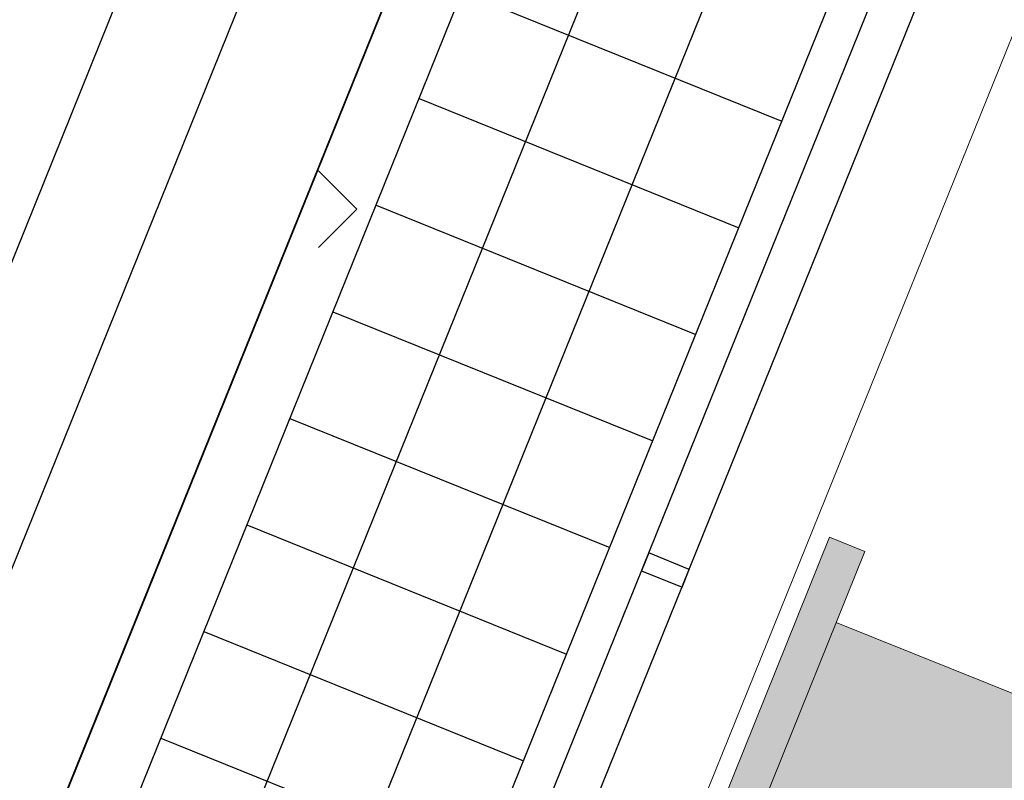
# Model space of a CAD drawing. Header units: millimetres. Extents: x -526411 to -400573, y 47353 to 130199.
# Tile 250 of 256: x -486087 to -483517, y 92877 to 94862. Entities that reach past the tile are written whole.
import ezdxf

# ---------------------------------------------------------------- set-up
doc = ezdxf.new("R2010")
doc.units = ezdxf.units.MM
for name, color, linetype, lineweight in [('01_ALGEMEEN', 7, 'Continuous', 18), ('A-FLOR', 192, 'Continuous', 18), ('I-FURN', 30, 'Continuous', 18), ('m-pg-03_AI_dwg', 8, 'Continuous', 18)]:
    doc.layers.add(name, color=color, linetype=linetype, lineweight=lineweight)

# ---------------------------------------------------------------- blocks, each defined once
blk = doc.blocks.new('80_KA_CE2_coupe werkplek 2P - Type 2-221680-3e Verdieping - Percelen telling LI')
at = {"layer": 'I-FURN'}
for points in [[(925, -1053.4), (925, 1046.6), (825, 1046.6), (825, 46.6), (-825, 46.6), (-825, 1046.6), (-925, 1046.6), (-925, -1053.4), (-825, -1053.4), (-825, -53.4), (825, -53.4), (825, -1053.4)], [(825, 46.6), (825, 846.6), (-825, 846.6), (-825, 46.6), (815, 46.6)], [(825, -853.4), (825, -53.4), (-825, -53.4), (-825, -853.4), (748.2, -853.4)]]:
    blk.add_hatch(color=122, dxfattribs=at).paths.add_polyline_path(points, flags=0)
for p, q in [((-925, 1046.6), (-925, -1053.4)), ((-825, 1046.6), (-925, 1046.6)), ((-825, 46.6), (-825, 1046.6)), ((925, 1046.6), (825, 1046.6)), ((825, 1046.6), (825, 46.6)), ((925, -1053.4), (925, 1046.6)), ((825, 846.6), (-825, 846.6)), ((290.1, 249.5), (290.1, 286.6)), ((760, 286.6), (290.1, 286.6)), ((760, 249.5), (760, 286.6)), ((440.8, 261.2), (609.2, 261.2)), ((465.5, 121.3), (440.8, 261.2)), ((483.4, 261.2), (465.5, 121.3)), ((566.6, 261.2), (584.3, 122.6)), ((609.2, 261.2), (584.5, 121.2)), ((290.1, 249.5), (760, 249.5)), ((584.5, 121.2), (465.5, 121.3)), ((825, 46.6), (-825, 46.6)), ((-825, -1053.4), (-825, -53.4)), ((-825, -53.4), (825, -53.4)), ((825, -53.4), (825, -1053.4)), ((-499.2, -275.7), (-474.5, -135.8)), ((-474.5, -135.8), (-355.5, -135.9)), ((-456.6, -275.7), (-474.3, -137.2)), ((-373.4, -275.7), (-355.5, -135.9)), ((-355.5, -135.9), (-330.8, -275.7)), ((-650, -264), (-650, -301.1)), ((-180.1, -264), (-650, -264)), ((-330.8, -275.7), (-499.2, -275.7)), ((-180.1, -264), (-180.1, -301.1)), ((-650, -301.1), (-180.1, -301.1)), ((-825, -853.4), (825, -853.4)), ((-925, -1053.4), (-825, -1053.4)), ((825, -1053.4), (925, -1053.4))]:
    blk.add_line(p, q, dxfattribs=at)
blk = doc.blocks.new('m-pg-03_AI_dwg_block 3-638971-3e Verdieping - Percelen telling LI')
at = {"layer": '01_ALGEMEEN', "color": 253, "lineweight": 25}
blk.add_line((-872.72, 400.3), (-877.24, 404.8), dxfattribs=at)
blk = doc.blocks.new('m-pg-03_AI_dwg_block 4-638972-3e Verdieping - Percelen telling LI')
at = {"layer": '01_ALGEMEEN', "color": 253, "lineweight": 25}
blk.add_line((-877.24, 395.8), (-872.72, 400.3), dxfattribs=at)
blk = doc.blocks.new('m-pg-03_AI_dwg_block 5-638973-3e Verdieping - Percelen telling LI')
at = {"layer": '01_ALGEMEEN', "color": 253, "lineweight": 25}
blk.add_line((-996.93, -32.42), (-627.11, 882.92), dxfattribs=at)
blk = doc.blocks.new('m-pg-03_AI_dwg_block 6-638974-3e Verdieping - Percelen telling LI')
at = {"layer": '01_ALGEMEEN', "color": 253, "lineweight": 25}
blk.add_line((-993.86, -38.52), (-620.66, 885.17), dxfattribs=at)
blk = doc.blocks.new('m-pg-03_AI_dwg_block 7-638975-3e Verdieping - Percelen telling LI')
at = {"layer": '01_ALGEMEEN', "color": 253, "lineweight": 25}
blk.add_line((-1062.38, 25.11), (-707.08, 904.54), dxfattribs=at)
blk = doc.blocks.new('m-pg-03_AI_dwg_block 11-638979-3e Verdieping - Percelen telling LI')
at = {"layer": '01_ALGEMEEN', "color": 253, "lineweight": 25}
blk.add_line((-1037.5, -12.62), (-670.56, 895.62), dxfattribs=at)
blk = doc.blocks.new('m-pg-03_AI_dwg_block 12-638980-3e Verdieping - Percelen telling LI')
at = {"layer": '01_ALGEMEEN', "color": 253, "lineweight": 25}
blk.add_line((-999.93, -27.81), (-632.97, 880.43), dxfattribs=at)
blk = doc.blocks.new('m-pg-03_AI_dwg_block 331-639299-3e Verdieping - Percelen telling LI')
at = {"layer": '01_ALGEMEEN', "color": 253, "lineweight": 25}
blk.add_line((-870.48, 400.78), (-832.89, 385.59), dxfattribs=at)
blk = doc.blocks.new('m-pg-03_AI_dwg_block 332-639300-3e Verdieping - Percelen telling LI')
at = {"layer": '01_ALGEMEEN', "color": 253, "lineweight": 25}
blk.add_line((-865.42, 413.31), (-827.84, 398.13), dxfattribs=at)
blk = doc.blocks.new('m-pg-03_AI_dwg_block 333-639301-3e Verdieping - Percelen telling LI')
at = {"layer": '01_ALGEMEEN', "color": 253, "lineweight": 25}
blk.add_line((-860.35, 425.83), (-822.77, 410.65), dxfattribs=at)
blk = doc.blocks.new('m-pg-03_AI_dwg_block 334-639302-3e Verdieping - Percelen telling LI')
at = {"layer": '01_ALGEMEEN', "color": 253, "lineweight": 25}
blk.add_line((-875.54, 388.26), (-837.96, 373.07), dxfattribs=at)
blk = doc.blocks.new('m-pg-03_AI_dwg_block 335-639303-3e Verdieping - Percelen telling LI')
at = {"layer": '01_ALGEMEEN', "color": 253, "lineweight": 25}
blk.add_line((-880.6, 375.72), (-843.01, 360.54), dxfattribs=at)
blk = doc.blocks.new('m-pg-03_AI_dwg_block 336-639304-3e Verdieping - Percelen telling LI')
at = {"layer": '01_ALGEMEEN', "color": 253, "lineweight": 25}
blk.add_line((-885.66, 363.2), (-848.08, 348.01), dxfattribs=at)
blk = doc.blocks.new('m-pg-03_AI_dwg_block 337-639305-3e Verdieping - Percelen telling LI')
at = {"layer": '01_ALGEMEEN', "color": 253, "lineweight": 25}
blk.add_line((-913.77, 314.8), (-862.14, 442.58), dxfattribs=at)
blk = doc.blocks.new('m-pg-03_AI_dwg_block 338-639306-3e Verdieping - Percelen telling LI')
at = {"layer": '01_ALGEMEEN', "color": 253, "lineweight": 25}
blk.add_line((-895.78, 338.15), (-858.2, 322.96), dxfattribs=at)
blk = doc.blocks.new('m-pg-03_AI_dwg_block 339-639307-3e Verdieping - Percelen telling LI')
at = {"layer": '01_ALGEMEEN', "color": 253, "lineweight": 25}
blk.add_line((-890.73, 350.67), (-853.14, 335.49), dxfattribs=at)
blk = doc.blocks.new('m-pg-03_AI_dwg_block 349-639317-3e Verdieping - Percelen telling LI')
at = {"layer": '01_ALGEMEEN', "color": 253, "lineweight": 25}
blk.add_line((-928.38, 320.72), (-876.76, 448.49), dxfattribs=at)
blk = doc.blocks.new('m-pg-03_AI_dwg_block 394-639362-3e Verdieping - Percelen telling LI')
at = {"layer": '01_ALGEMEEN', "color": 253, "lineweight": 25, "flags": 128}
blk.add_lwpolyline([(-834.5, 355.88), (-833.66, 357.97), (-838.42, 359.9), (-839.27, 357.81)], close=True, dxfattribs=at)
blk = doc.blocks.new('m-pg-03_AI_dwg_block 1059-640027-3e Verdieping - Percelen telling LI')
at = {"layer": '01_ALGEMEEN', "color": 253, "lineweight": 25}
blk.add_line((-937.13, 199.74), (-658.03, 890.56), dxfattribs=at)
blk = doc.blocks.new('m-pg-03_AI_dwg_block 1061-640029-3e Verdieping - Percelen telling LI')
at = {"layer": '01_ALGEMEEN', "color": 253, "lineweight": 25}
blk.add_line((-924.46, 195.02), (-645.5, 885.49), dxfattribs=at)
blk = doc.blocks.new('m-pg-03_AI_dwg_block 2-641149-3e Verdieping - Percelen telling LI')
for name in ['m-pg-03_AI_dwg_block 7-638975-3e Verdieping - Percelen telling LI', 'm-pg-03_AI_dwg_block 11-638979-3e Verdieping - Percelen telling LI', 'm-pg-03_AI_dwg_block 1059-640027-3e Verdieping - Percelen telling LI', 'm-pg-03_AI_dwg_block 1061-640029-3e Verdieping - Percelen telling LI', 'm-pg-03_AI_dwg_block 6-638974-3e Verdieping - Percelen telling LI', 'm-pg-03_AI_dwg_block 5-638973-3e Verdieping - Percelen telling LI', 'm-pg-03_AI_dwg_block 12-638980-3e Verdieping - Percelen telling LI', 'm-pg-03_AI_dwg_block 349-639317-3e Verdieping - Percelen telling LI', 'm-pg-03_AI_dwg_block 337-639305-3e Verdieping - Percelen telling LI', 'm-pg-03_AI_dwg_block 333-639301-3e Verdieping - Percelen telling LI', 'm-pg-03_AI_dwg_block 332-639300-3e Verdieping - Percelen telling LI', 'm-pg-03_AI_dwg_block 3-638971-3e Verdieping - Percelen telling LI', 'm-pg-03_AI_dwg_block 331-639299-3e Verdieping - Percelen telling LI', 'm-pg-03_AI_dwg_block 4-638972-3e Verdieping - Percelen telling LI', 'm-pg-03_AI_dwg_block 334-639302-3e Verdieping - Percelen telling LI', 'm-pg-03_AI_dwg_block 335-639303-3e Verdieping - Percelen telling LI', 'm-pg-03_AI_dwg_block 336-639304-3e Verdieping - Percelen telling LI', 'm-pg-03_AI_dwg_block 394-639362-3e Verdieping - Percelen telling LI', 'm-pg-03_AI_dwg_block 339-639307-3e Verdieping - Percelen telling LI', 'm-pg-03_AI_dwg_block 338-639306-3e Verdieping - Percelen telling LI']:
    blk.add_blockref(name, (0, 0))
blk = doc.blocks.new('m-pg-03_AI_dwg_block 3269-642238-3e Verdieping - Percelen telling LI')
at = {"layer": '01_ALGEMEEN', "color": 213, "lineweight": 13}
blk.add_line((-609.63, 881.2), (-983.03, -43.03), dxfattribs=at)
blk = doc.blocks.new('m-pg-03_AI_dwg-638970-3e Verdieping - Percelen telling LI')
for name in ['m-pg-03_AI_dwg_block 2-641149-3e Verdieping - Percelen telling LI', 'm-pg-03_AI_dwg_block 3269-642238-3e Verdieping - Percelen telling LI']:
    blk.add_blockref(name, (0, 0))

msp = doc.modelspace()

# ---------------------------------------------------------------- linework, layer by layer
at = {"layer": 'A-FLOR'}
msp.add_line((-480848.5, 105506.3), (-488890.4, 85606.5), dxfattribs=at)

# ---------------------------------------------------------------- block references
at = {"layer": 'I-FURN', "rotation": 338.0624826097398}
msp.add_blockref('80_KA_CE2_coupe werkplek 2P - Type 2-221680-3e Verdieping - Percelen telling LI', (-483506.8, 92195.2), dxfattribs=at)
at = {"layer": 'm-pg-03_AI_dwg', "color": 133, "xscale": 22.2068924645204, "yscale": 22.2068924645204, "zscale": 22.2068924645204}
msp.add_blockref('m-pg-03_AI_dwg-638970-3e Verdieping - Percelen telling LI', (-465826.5, 85478), dxfattribs=at)

doc.saveas('drawing.dxf')
